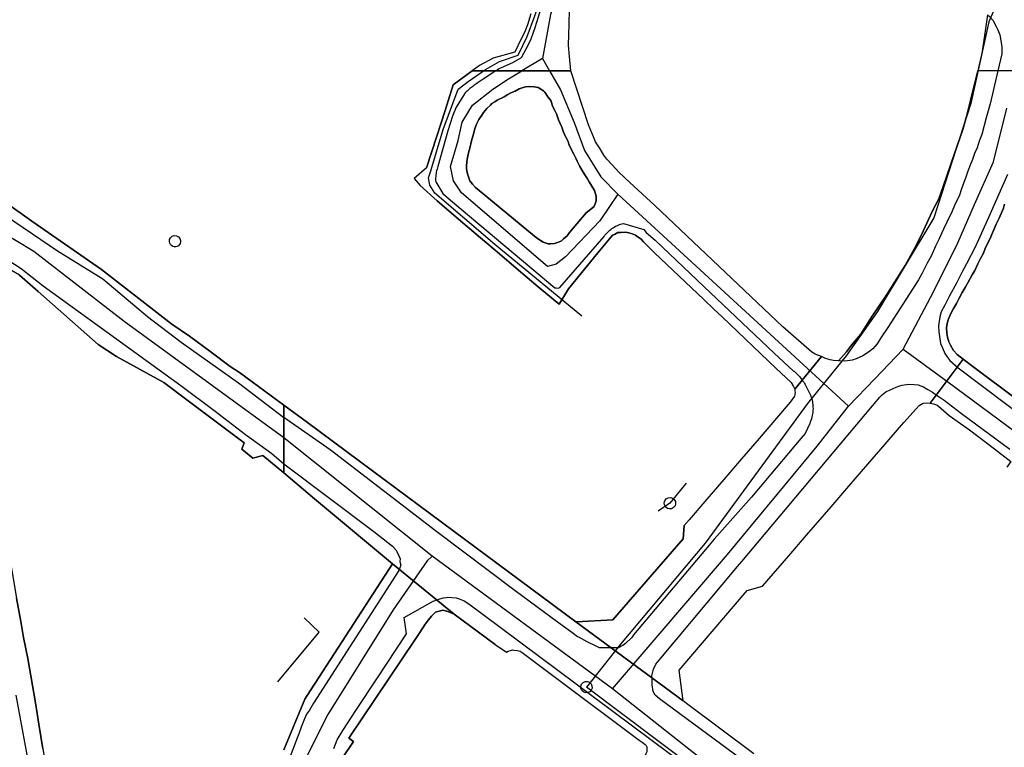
# Model space of a CAD drawing. Extents: x 166506 to 171543, y 332500 to 338212.
# Tile 81 of 139: x 169544 to 169752, y 335057 to 335211. Entities that reach past the tile are written whole.
import ezdxf

# ---------------------------------------------------------------- set-up
doc = ezdxf.new("R2010")
doc.units = 0
doc.header["$MEASUREMENT"] = 0
doc.layers.get('0').update_dxf_attribs({"color": 1, "linetype": 'CONTINUOUS'})
for name, color, linetype in [('IRISH_OS_1000S_FEATURE', 252, 'CONTINUOUS'), ('UNDERGROUND_ROUTE', 1, 'CONTINUOUS'), ('UUB', 1, 'CONTINUOUS')]:
    doc.layers.add(name, color=color, linetype=linetype)

# ---------------------------------------------------------------- blocks, each defined once
blk = doc.blocks.new('UUB_LOCATION_AC_T02')
at = {"color": 0, "linetype": 'ByBlock'}
blk.add_lwpolyline([(18862, 2286, -1), (-18862, -2286, -1), (18862, 2286)], format="xyb", close=True, dxfattribs=at)

msp = doc.modelspace()

# ---------------------------------------------------------------- linework, layer by layer
at = {"layer": 'IRISH_OS_1000S_FEATURE', "color": 9}
for points in [[(169644.79, 335200), (169645.407, 335200.413), (169648.413, 335201.804), (169650.256, 335202.818), (169651.645, 335205.455), (169652.27, 335206.753), (169653.137, 335209.151), (169653.825, 335211.41), (169655.826, 335217.846), (169658.249, 335225.1), (169661.176, 335233.174), (169663.881, 335240.888), (169666.727, 335248.822), (169668.036, 335251.518), (169668.521, 335253.057), (169668.248, 335255.359), (169668.053, 335255.837)], [(169671.441, 335252.645), (169669.809, 335249.112), (169663.679, 335233.866), (169656.347, 335211.922), (169654.675, 335202.598)], [(169660.294, 335209.795), (169660.303, 335210.249), (169660.458, 335215.07), (169660.727, 335215.724)], [(169652.206, 335212.055), (169651.519, 335209.696), (169650.893, 335208.138), (169650.189, 335206.78), (169648.82, 335203.963), (169644.274, 335202.697), (169641.348, 335201.166), (169639.791, 335200), (169644.79, 335200), (169650.338, 335200), (169656.166, 335200), (169660.64, 335200), (169660.381, 335203.066), (169660.208, 335205.428), (169660.294, 335209.795), (169660.303, 335210.249), (169660.458, 335215.07)], [(169652.206, 335212.055), (169651.519, 335209.696), (169650.893, 335208.138), (169650.189, 335206.78)], [(169748.759, 335211.822), (169747.634, 335204.107), (169746.718, 335200)], [(169748.759, 335211.822), (169749.157, 335211.469), (169749.875, 335210.707), (169750.577, 335209.346)], [(169660.64, 335200), (169660.381, 335203.066), (169660.208, 335205.428), (169660.294, 335209.795)], [(169750.577, 335209.346), (169750.909, 335208.703), (169751.345, 335207.621), (169751.582, 335206.4), (169751.778, 335205.079), (169751.773, 335203.618), (169750.927, 335200)], [(169650.189, 335206.78), (169648.82, 335203.963), (169644.274, 335202.697)], [(169641.348, 335201.166), (169639.791, 335200)], [(169644.274, 335202.697), (169641.348, 335201.166)], [(169654.675, 335202.598), (169650.338, 335200)], [(169654.675, 335202.598), (169656.166, 335200)], [(169644.789, 335200), (169641.935, 335198.093), (169641.714, 335197.956), (169641.494, 335197.817), (169641.277, 335197.675), (169641.06, 335197.531), (169640.793, 335197.347), (169640.58, 335197.197), (169640.37, 335197.044), (169640.161, 335196.889), (169639.954, 335196.731), (169639.749, 335196.571), (169639.546, 335196.409), (169639.345, 335196.244), (169639.146, 335196.077), (169638.949, 335195.907), (169638.754, 335195.735), (169638.561, 335195.561), (169638.323, 335195.34), (169636.438, 335192.312), (169635.665, 335190.431), (169634.663, 335187.305), (169632.591, 335179.829), (169632.488, 335179.551), (169632.397, 335179.269), (169632.294, 335178.888), (169632.23, 335178.598), (169632.178, 335178.307), (169632.139, 335178.013), (169632.112, 335177.718), (169632.097, 335177.422), (169632.094, 335177.126), (169632.104, 335176.83), (169632.126, 335176.534), (169633.595, 335174.112), (169634.741, 335173.12), (169637.501, 335170.768), (169654.201, 335156.803), (169657.288, 335154.18), (169657.588, 335154.187), (169658.01, 335154.118), (169658.368, 335154.227), (169667.707, 335165.027), (169667.881, 335165.266), (169668.066, 335165.497), (169668.26, 335165.719), (169668.464, 335165.933), (169668.677, 335166.139), (169668.898, 335166.335), (169669.127, 335166.521), (169669.364, 335166.698), (169669.609, 335166.864), (169669.86, 335167.019), (169670.118, 335167.164), (169670.381, 335167.298), (169670.651, 335167.42), (169670.925, 335167.531), (169671.203, 335167.629), (169671.486, 335167.716), (169671.772, 335167.791), (169676.086, 335166.519), (169676.622, 335165.892), (169678.504, 335164.259), (169687.444, 335155.7), (169703.637, 335140.381), (169707.693, 335136.662), (169707.923, 335136.47), (169708.146, 335136.271), (169708.364, 335136.066), (169708.577, 335135.855), (169708.783, 335135.638), (169708.984, 335135.415), (169709.179, 335135.188), (169709.367, 335134.955), (169709.549, 335134.718), (169709.724, 335134.475), (169709.893, 335134.228), (169710.055, 335133.976), (169710.21, 335133.72), (169710.358, 335133.46), (169710.499, 335133.196), (169710.632, 335132.928), (169710.758, 335132.656), (169710.927, 335132.328), (169711.062, 335132.068), (169711.187, 335131.804), (169711.301, 335131.535), (169711.406, 335131.262), (169711.5, 335130.984), (169711.583, 335130.703), (169711.655, 335130.419), (169711.716, 335130.133), (169711.767, 335129.845), (169711.806, 335129.555), (169711.834, 335129.264), (169711.851, 335128.972), (169711.857, 335128.679), (169711.851, 335128.387), (169711.835, 335128.095), (169711.807, 335127.804), (169711.774, 335127.556)], [(169670.599, 335173.95), (169666.769, 335168.31), (169659.57, 335160.732), (169657.579, 335159.201), (169655.721, 335158.711), (169637.579, 335174.213), (169635.846, 335176.744), (169635.269, 335179.78), (169636.84, 335185.309), (169637.679, 335189.173), (169639.919, 335192.725), (169644.201, 335196.108), (169647.509, 335198.306), (169650.337, 335200)], [(169635.817, 335197.023), (169639.791, 335200)], [(169656.166, 335200), (169658.481, 335195.964), (169661.358, 335189.06), (169663.59, 335183.192), (169667.039, 335177.631), (169670.599, 335173.95)], [(169678.412, 335171.536), (169673.165, 335176.424), (169670.814, 335178.631), (169669.426, 335180.164), (169668.259, 335181.377), (169667.675, 335182.214), (169666.868, 335183.55), (169665.92, 335185.024), (169665.494, 335186.062), (169664.441, 335188.596), (169660.64, 335200)], [(169754.716, 335200), (169750.927, 335200), (169750.8, 335200), (169746.718, 335200), (169746.718, 335200), (169745.141, 335193.758), (169744.423, 335190.822), (169743.543, 335187.627), (169741.08, 335180.522), (169739.35, 335175.592), (169738.434, 335172.997), (169737.057, 335170.265), (169734.787, 335165.358), (169733.33, 335162.507), (169731.348, 335158.879), (169727.431, 335152.742), (169724.222, 335147.961), (169721.96, 335144.374), (169720.026, 335142.046), (169718.957, 335140.672), (169717.248, 335138.733), (169716.185, 335138.796), (169715.464, 335138.972), (169714.522, 335139.267), (169713.62, 335139.683), (169708.018, 335132.733), (169708.02, 335132.353), (169708.061, 335132.073), (169708.023, 335131.693), (169707.945, 335131.313), (169707.032, 335130.048), (169704.115, 335126.648), (169700.448, 335122.375), (169696.737, 335118.05), (169693.021, 335113.719), (169689.45, 335109.557), (169685.707, 335105.195), (169684.613, 335103.969), (169684.388, 335101.128), (169669.561, 335084.029), (169661.841, 335083.634), (169661.703, 335083.627), (169684.432, 335066.91), (169683.537, 335073.385), (169697.926, 335090.261), (169701.201, 335091.138), (169706.767, 335097.585), (169710.499, 335101.909), (169714.296, 335106.308), (169715.694, 335107.927), (169719.442, 335112.269), (169723.436, 335116.896), (169727.139, 335121.185), (169730.549, 335125.136), (169731.034, 335125.697), (169733.678, 335128.631), (169734.315, 335129.294), (169735.132, 335129.818), (169735.832, 335129.862), (169736.592, 335129.826), (169743.622, 335139.123), (169742.357, 335140.077), (169741.572, 335140.952), (169740.946, 335142.029), (169740.562, 335142.747), (169740.257, 335143.725), (169740.133, 335144.564), (169740.046, 335145.724), (169740.222, 335146.645), (169740.397, 335147.426), (169740.891, 335148.628), (169741.565, 335149.792), (169742.199, 335150.875), (169742.674, 335151.818), (169743.406, 335153.181), (169744.041, 335154.245), (169744.635, 335155.348), (169745.466, 335156.932), (169746.061, 335157.815), (169746.714, 335159.239), (169747.248, 335160.342), (169747.862, 335161.485), (169748.216, 335162.447), (169748.869, 335163.81), (169749.285, 335164.592), (169749.601, 335165.274), (169750.016, 335166.296), (169750.569, 335167.619), (169751.182, 335168.862), (169752.111, 335170.967), (169752.346, 335171.828)], [(169717.248, 335138.733), (169718.957, 335140.672), (169720.026, 335142.046), (169721.96, 335144.374), (169724.222, 335147.961), (169727.431, 335152.742), (169731.348, 335158.879), (169733.33, 335162.507), (169734.787, 335165.358), (169737.057, 335170.265), (169738.434, 335172.997), (169739.35, 335175.592), (169741.08, 335180.522), (169743.543, 335187.627), (169744.423, 335190.822), (169745.141, 335193.758), (169746.718, 335200)], [(169750.927, 335200), (169749.293, 335193.011), (169748.488, 335190.067), (169747.547, 335186.582), (169746.995, 335185.139), (169746.582, 335183.757), (169745.989, 335182.534), (169745.536, 335181.291), (169745.062, 335180.069), (169744.589, 335178.786), (169744.176, 335177.544), (169743.249, 335175.099), (169742.836, 335173.777), (169741.788, 335171.592), (169741.253, 335170.389), (169740.107, 335168.043), (169739.455, 335166.54), (169738.446, 335164.414), (169737.734, 335162.991), (169736.805, 335160.866), (169736.014, 335159.362), (169734.905, 335157.296), (169734.132, 335155.852), (169727.667, 335145.778), (169726.159, 335143.59), (169725.405, 335142.366), (169724.471, 335141.321), (169723.555, 335140.576), (169722.419, 335139.829), (169721.002, 335139.202), (169720.123, 335138.915)], [(169634.083, 335191.639), (169635.817, 335197.023)], [(169632.341, 335186.229), (169634.083, 335191.639)], [(169730.912, 335141.195), (169737.311, 335153.3), (169742.47, 335163.676), (169746.019, 335171.752), (169750.018, 335180.775), (169752.799, 335192.155)], [(169630.191, 335179.553), (169632.341, 335186.229)], [(169630.191, 335179.553), (169627.563, 335177.299)], [(169752.932, 335178.091), (169749.297, 335169.792), (169746.174, 335162.896), (169744.314, 335159.226), (169743.344, 335157.401), (169742.255, 335155.315), (169740.611, 335152.307), (169739.741, 335150.482), (169738.929, 335149.078), (169738.654, 335148.036), (169738.364, 335146.155), (169738.431, 335144.855), (169738.784, 335142.437), (169739.209, 335141.48), (169739.735, 335140.322), (169740.139, 335139.645), (169740.803, 335138.848), (169742.512, 335137.278), (169789.077, 335102.229)], [(169627.563, 335177.299), (169628.811, 335175.786)], [(169628.811, 335175.786), (169632.408, 335172.546)], [(169719.348, 335129.203), (169670.599, 335173.95)], [(169544.179, 335156.835), (169548.081, 335153.396), (169560.786, 335142.183), (169564.617, 335139.637), (169574.633, 335134.176), (169575.24, 335133.726), (169579.249, 335130.748), (169591.606, 335121.398), (169591.112, 335120.124), (169593.471, 335118.219), (169595.576, 335118.737), (169600, 335115.061), (169600, 335129.414), (169600, 335129.414), (169590.625, 335136.264), (169588.659, 335137.525), (169584.653, 335140.567), (169580.05, 335143.935), (169576.319, 335146.514), (169561.446, 335158.01), (169546.78, 335168.224), (169541.125, 335172.283)], [(169541.125, 335172.283), (169546.78, 335168.224)], [(169636.928, 335168.694), (169632.408, 335172.546)], [(169752.346, 335171.828), (169752.111, 335170.967), (169751.182, 335168.862), (169750.569, 335167.619), (169750.016, 335166.296), (169749.601, 335165.274), (169749.285, 335164.592), (169748.869, 335163.81), (169748.216, 335162.447), (169747.862, 335161.485), (169747.248, 335160.342), (169746.714, 335159.239), (169746.061, 335157.815), (169745.466, 335156.932), (169744.635, 335155.348), (169744.041, 335154.245), (169743.406, 335153.181), (169742.674, 335151.818), (169742.199, 335150.875), (169741.565, 335149.792), (169740.891, 335148.628), (169740.397, 335147.426), (169740.222, 335146.645), (169740.046, 335145.724), (169740.133, 335144.564), (169740.257, 335143.725), (169740.562, 335142.747), (169740.946, 335142.029), (169741.572, 335140.952), (169742.357, 335140.077), (169743.622, 335139.123)], [(169539.582, 335170.483), (169552.152, 335162.008), (169561.745, 335156.047), (169571.198, 335148.148), (169578.297, 335142.674), (169590.422, 335134.127), (169600, 335126.808)], [(169713.62, 335139.683), (169712.298, 335140.193), (169711.635, 335140.592), (169705.507, 335145.939), (169678.412, 335171.536)], [(169546.78, 335168.224), (169561.446, 335158.01)], [(169641.55, 335164.755), (169636.928, 335168.694)], [(169600, 335122.514), (169566.252, 335147.084), (169547.179, 335161.85), (169539.638, 335166.323)], [(169676.052, 335163.88), (169675.509, 335164.477), (169674.927, 335164.874), (169674.305, 335165.33), (169673.603, 335165.607), (169672.943, 335165.763), (169672.202, 335165.939), (169671.242, 335165.834), (169670.582, 335165.83), (169669.884, 335165.447), (169669.485, 335165.265), (169668.81, 335164.501), (169666.388, 335161.553)], [(169574.633, 335134.176), (169564.617, 335139.637), (169560.786, 335142.183), (169548.081, 335153.396), (169544.179, 335156.835), (169530.254, 335164.864), (169528.598, 335165.183), (169526.919, 335165.206), (169524.668, 335163.728), (169523.596, 335162.302), (169523.682, 335159.666)], [(169645.564, 335161.343), (169641.55, 335164.755)], [(169678.365, 335161.592), (169676.052, 335163.88)], [(169649.124, 335158.316), (169645.564, 335161.343)], [(169666.388, 335161.553), (169662.659, 335157.014)], [(169678.365, 335161.592), (169688.763, 335151.713)], [(169541.675, 335160.121), (169544.494, 335158.231), (169549.139, 335154.596), (169578.26, 335133.557), (169585.48, 335128.142), (169591.885, 335123.215), (169597.481, 335119.196), (169600, 335117.01)], [(169561.446, 335158.01), (169576.319, 335146.514)], [(169653.786, 335154.408), (169649.124, 335158.316)], [(169662.659, 335157.014), (169660.146, 335153.955)], [(169658.204, 335150.705), (169653.786, 335154.408)], [(169660.146, 335153.955), (169658.204, 335150.705)], [(169688.763, 335151.713), (169690.828, 335149.751)], [(169690.828, 335149.751), (169692.732, 335147.942)], [(169692.732, 335147.942), (169704, 335137.236)], [(169576.319, 335146.514), (169580.05, 335143.935), (169584.653, 335140.567), (169588.659, 335137.525), (169590.625, 335136.264)], [(169719.348, 335129.203), (169724.925, 335134.943), (169730.912, 335141.195)], [(169730.912, 335141.195), (169740.368, 335134.326), (169756.33, 335122.492), (169773.656, 335109.966), (169784.606, 335100.625)], [(169708.018, 335132.733), (169713.62, 335139.683)], [(169717.248, 335138.733), (169716.185, 335138.796), (169715.464, 335138.972), (169714.522, 335139.267), (169713.62, 335139.683)], [(169720.123, 335138.915), (169719.125, 335138.732), (169718.485, 335138.709), (169717.248, 335138.733)], [(169794.002, 335101.335), (169745.61, 335137.554), (169743.622, 335139.123), (169736.592, 335129.826), (169737.293, 335129.69), (169737.713, 335129.552), (169738.094, 335129.354), (169738.415, 335129.176), (169740.626, 335127.228), (169744.962, 335124.211), (169750.223, 335120.199), (169753.677, 335117.498)], [(169736.592, 335129.826), (169743.622, 335139.123)], [(169743.622, 335139.123), (169745.61, 335137.554), (169794.002, 335101.335), (169794.945, 335100.66), (169796.449, 335099.869), (169797.129, 335099.912), (169798.27, 335099.738), (169799.17, 335099.783), (169800.209, 335099.949), (169801.407, 335100.315), (169802.124, 335100.719), (169803.062, 335101.204), (169804.037, 335102.109), (169804.811, 335103.273), (169805.824, 335104.557), (169813.992, 335115.097)], [(169590.625, 335136.264), (169600, 335129.414)], [(169704, 335137.236), (169707.25, 335134.149), (169707.734, 335133.351), (169708.018, 335132.733)], [(169591.112, 335120.124), (169591.606, 335121.398), (169579.249, 335130.748), (169575.24, 335133.726), (169574.633, 335134.176)], [(169696.786, 335096.352), (169724.396, 335129.261), (169725.986, 335131.069), (169726.563, 335131.612), (169727.22, 335132.216), (169728.157, 335132.641), (169729.454, 335133.188), (169730.173, 335133.472), (169730.712, 335133.614), (169732.011, 335133.821), (169733.231, 335133.728), (169734.111, 335133.653), (169735.192, 335133.276)], [(169708.018, 335132.733), (169708.02, 335132.353), (169708.061, 335132.073), (169708.023, 335131.693), (169707.945, 335131.313), (169707.032, 335130.048), (169704.115, 335126.648)], [(169735.192, 335133.276), (169736.156, 335132.724), (169737.079, 335132.149), (169737.902, 335131.573), (169739.568, 335130.422), (169743.263, 335127.642), (169753.443, 335120.097)], [(169699.322, 335055.739), (169685.126, 335066.389), (169684.432, 335066.91), (169661.703, 335083.627), (169647.529, 335094.159), (169633.541, 335104.552), (169618.788, 335115.514), (169605.031, 335125.736), (169600, 335129.413), (169600, 335126.808), (169600, 335122.514), (169600, 335119.735), (169600, 335117.01), (169600, 335115.06), (169606.527, 335109.634), (169606.527, 335109.634), (169623, 335095.899), (169636.016, 335085.209), (169644.67, 335078.856), (169647.098, 335077.229), (169647.438, 335077.391), (169647.937, 335077.574), (169648.316, 335077.696), (169648.596, 335077.657), (169649.376, 335077.581), (169649.937, 335077.404), (169650.359, 335077.167), (169658.288, 335071.24), (169675.148, 335058.65), (169675.719, 335058.204), (169676, 335057.985), (169676.381, 335057.727), (169676.563, 335057.508), (169676.764, 335057.209), (169676.766, 335056.868)], [(169600, 335129.413), (169605.031, 335125.736)], [(169669.444, 335069.452), (169693.765, 335097.878), (169712.722, 335120.759), (169719.348, 335129.203)], [(169730.549, 335125.136), (169731.034, 335125.697), (169733.678, 335128.631), (169734.315, 335129.294), (169735.132, 335129.818), (169735.832, 335129.862), (169736.592, 335129.826)], [(169736.592, 335129.826), (169737.293, 335129.69), (169737.713, 335129.552), (169738.094, 335129.354), (169738.415, 335129.176)], [(169738.415, 335129.176), (169740.626, 335127.228)], [(169666.717, 335078.136), (169666.019, 335078.505), (169664.156, 335079.399), (169662.98, 335080.009), (169662.391, 335080.354), (169662.048, 335080.486), (169660.905, 335081.377), (169658.093, 335083.388), (169648.897, 335090.199), (169632.376, 335102.648), (169609.789, 335119.947), (169600, 335126.808)], [(169711.774, 335127.556), (169711.711, 335127.192), (169711.63, 335126.831), (169711.532, 335126.475), (169711.417, 335126.121), (169711.285, 335125.778), (169711.175, 335125.524), (169710.209, 335123.379), (169709.295, 335122.316), (169698.862, 335109.967), (169690.974, 335101.07)], [(169704.115, 335126.648), (169700.448, 335122.375)], [(169740.626, 335127.228), (169744.962, 335124.211)], [(169605.031, 335125.736), (169618.788, 335115.514)], [(169727.139, 335121.185), (169730.549, 335125.136)], [(169744.962, 335124.211), (169750.223, 335120.199), (169753.677, 335117.498), (169752.846, 335116.266)], [(169631.386, 335097.508), (169600, 335122.514)], [(169700.448, 335122.375), (169696.737, 335118.05)], [(169600, 335115.061), (169595.576, 335118.737), (169593.471, 335118.219), (169591.112, 335120.124)], [(169723.436, 335116.896), (169727.139, 335121.185)], [(169696.737, 335118.05), (169693.021, 335113.719)], [(169600, 335117.01), (169619.003, 335102.717), (169622.98, 335099.599), (169623.684, 335098.843), (169624.067, 335098.165), (169624.35, 335097.586), (169624.594, 335096.908), (169624.517, 335096.347), (169624.721, 335095.588), (169624.307, 335094.486), (169606.298, 335066.451), (169605.406, 335064.946), (169604.811, 335064.123), (169604.356, 335063.161), (169603.706, 335061.377), (169603.193, 335059.955), (169602.779, 335058.893), (169601.931, 335056.668), (169600, 335051.758)], [(169618.788, 335115.514), (169633.541, 335104.552)], [(169719.442, 335112.269), (169723.436, 335116.896)], [(169606.527, 335109.634), (169600, 335115.06)], [(169693.021, 335113.719), (169689.45, 335109.557)], [(169715.694, 335107.927), (169719.442, 335112.269)], [(169623, 335095.899), (169606.527, 335109.634)], [(169689.45, 335109.557), (169685.707, 335105.195)], [(169714.296, 335106.308), (169715.694, 335107.927)], [(169684.613, 335103.969), (169685.707, 335105.195)], [(169710.499, 335101.909), (169714.296, 335106.308)], [(169633.541, 335104.552), (169647.529, 335094.159)], [(169661.841, 335083.634), (169669.561, 335084.029), (169684.388, 335101.128), (169684.613, 335103.969)], [(169541.063, 335102.924), (169541.535, 335100.32), (169543.53, 335088.642), (169544.417, 335083.694), (169544.96, 335080.309)], [(169690.974, 335101.07), (169689.918, 335099.823)], [(169706.767, 335097.585), (169710.499, 335101.909)], [(169689.918, 335099.823), (169673.884, 335080.864), (169673.681, 335080.559), (169673.463, 335080.264), (169673.229, 335079.982), (169672.534, 335079.294), (169672.251, 335079.062), (169671.955, 335078.845), (169671.648, 335078.644), (169671.331, 335078.46), (169671.005, 335078.292), (169670.671, 335078.142), (169666.717, 335078.136)], [(169631.386, 335097.508), (169630.33, 335096.507)], [(169669.444, 335069.452), (169631.386, 335097.508)], [(169701.201, 335091.138), (169706.767, 335097.585)], [(169608.065, 335048.385), (169614.768, 335058.359), (169613.787, 335059.018), (169627.797, 335079.865), (169628.74, 335081.349), (169629.888, 335083.157), (169630.558, 335084.039), (169631.232, 335084.809), (169632.094, 335085.668), (169633.632, 335086.097), (169634.693, 335085.822), (169636.016, 335085.209), (169623, 335095.899), (169604.937, 335068.027), (169604.454, 335067.281), (169600, 335056.58)], [(169630.33, 335096.507), (169623.133, 335086.132), (169609.304, 335064.067), (169603.081, 335051.757), (169601.813, 335047.576), (169601.813, 335044.789), (169605.32, 335031.646)], [(169604.937, 335068.027), (169623, 335095.899)], [(169623, 335095.899), (169636.016, 335085.209)], [(169678.081, 335068.936), (169677.874, 335070.335), (169677.828, 335071.474), (169677.804, 335072.214), (169678.156, 335073.636), (169678.611, 335074.658), (169679.664, 335075.944), (169695.92, 335095.32)], [(169695.92, 335095.32), (169696.786, 335096.352)], [(169647.529, 335094.159), (169661.703, 335083.627)], [(169684.432, 335066.91), (169683.537, 335073.385), (169697.926, 335090.261), (169701.201, 335091.138)], [(169549.108, 335056.772), (169548.224, 335062.04), (169547.552, 335066.485), (169545.893, 335075.9), (169544.96, 335080.309), (169544.417, 335083.694), (169543.53, 335088.642)], [(169610.59, 335056.855), (169611.26, 335058.678), (169612.469, 335060.684), (169615.345, 335065.1), (169619.65, 335071.582), (169625.919, 335081.115), (169625.441, 335084.513), (169631.57, 335087.998), (169633.019, 335088.493), (169633.778, 335088.677), (169634.337, 335088.74), (169634.977, 335088.824), (169635.497, 335088.746), (169636.417, 335088.711), (169637.078, 335088.515), (169637.76, 335088.179), (169638.261, 335087.981), (169639.405, 335087.207), (169642.136, 335085.202), (169697.233, 335044.1)], [(169636.016, 335085.209), (169634.693, 335085.822), (169633.632, 335086.097), (169632.094, 335085.668), (169631.232, 335084.809), (169630.558, 335084.039), (169629.888, 335083.157), (169628.74, 335081.349)], [(169644.67, 335078.856), (169636.016, 335085.209)], [(169661.703, 335083.627), (169661.841, 335083.634)], [(169684.432, 335066.91), (169661.703, 335083.627)], [(169544.96, 335080.309), (169545.893, 335075.9), (169547.552, 335066.485), (169548.224, 335062.04)], [(169628.74, 335081.349), (169627.797, 335079.865)], [(169627.797, 335079.865), (169613.787, 335059.018), (169614.768, 335058.359), (169608.065, 335048.385), (169612.056, 335045.703), (169611.089, 335044.639), (169613.227, 335043.203), (169614.02, 335044.383), (169617.424, 335042.095)], [(169644.67, 335078.856), (169647.098, 335077.229), (169647.438, 335077.391), (169647.937, 335077.574), (169648.316, 335077.696), (169648.596, 335077.657), (169649.376, 335077.581), (169649.937, 335077.404), (169650.359, 335077.167), (169658.288, 335071.24)], [(169658.288, 335071.24), (169675.148, 335058.65)], [(169546.606, 335050.96), (169543.41, 335068.109)], [(169600, 335056.58), (169604.454, 335067.281), (169604.937, 335068.027)], [(169710.751, 335036.838), (169669.444, 335069.452)], [(169788.59, 334987.952), (169787.569, 334988.007), (169787.048, 334988.284), (169786.147, 334988.519), (169785.445, 334988.895), (169783.036, 334990.542), (169731.232, 335029.103), (169679.41, 335067.323), (169678.486, 335068.098), (169678.081, 335068.936)], [(169685.126, 335066.389), (169684.432, 335066.91)], [(169699.322, 335055.739), (169685.126, 335066.389)], [(169548.224, 335062.04), (169549.108, 335056.772), (169550.727, 335047.397), (169551.899, 335041.066)], [(169675.148, 335058.65), (169675.719, 335058.204), (169676, 335057.985), (169676.381, 335057.727), (169676.563, 335057.508), (169676.764, 335057.209), (169676.766, 335056.868), (169676.73, 335056.169), (169676.492, 335055.728), (169676.157, 335054.906), (169678.947, 335052.901), (169679.465, 335053.244), (169679.804, 335053.526), (169680.262, 335053.788), (169680.882, 335053.912), (169681.482, 335053.915), (169688.73, 335048.634), (169689.412, 335048.078), (169689.674, 335047.799)]]:
    msp.add_lwpolyline(points, dxfattribs=at)
for points in [[(169639.791, 335200), (169635.817, 335197.023), (169634.083, 335191.639), (169632.341, 335186.229), (169630.191, 335179.553), (169627.563, 335177.299), (169628.811, 335175.786), (169632.408, 335172.546), (169636.928, 335168.694), (169641.55, 335164.755), (169645.564, 335161.343), (169649.124, 335158.316), (169653.786, 335154.408), (169658.204, 335150.705), (169660.146, 335153.955), (169662.659, 335157.014), (169666.388, 335161.553), (169668.81, 335164.501), (169669.485, 335165.265), (169669.884, 335165.447), (169670.582, 335165.83), (169671.242, 335165.834), (169672.202, 335165.939), (169672.943, 335165.763), (169673.603, 335165.607), (169674.305, 335165.33), (169674.927, 335164.874), (169675.509, 335164.477), (169676.052, 335163.88), (169678.365, 335161.592), (169688.763, 335151.713), (169690.828, 335149.751), (169692.732, 335147.942), (169704, 335137.236), (169707.25, 335134.149), (169707.734, 335133.351), (169708.018, 335132.733), (169713.62, 335139.683), (169712.298, 335140.193), (169711.635, 335140.592), (169705.507, 335145.939), (169678.412, 335171.536), (169673.165, 335176.424), (169670.814, 335178.631), (169669.426, 335180.164), (169668.259, 335181.377), (169667.675, 335182.214), (169666.868, 335183.55), (169665.92, 335185.024), (169665.494, 335186.062), (169664.441, 335188.596), (169660.64, 335200), (169639.791, 335200)], [(169655.789, 335194.55), (169655.184, 335195.486), (169654.922, 335195.805), (169654.301, 335196.162), (169653.779, 335196.499), (169652.918, 335196.654), (169651.878, 335196.689), (169651.058, 335196.604), (169650.419, 335196.441), (169649.721, 335196.197), (169648.923, 335195.733), (169647.965, 335195.368), (169647.347, 335194.984), (169646.57, 335194.52), (169645.134, 335193.812), (169644.596, 335193.45), (169643.998, 335193.087), (169643.66, 335192.725), (169642.943, 335192.041), (169642.228, 335191.197), (169641.851, 335190.615), (169641.236, 335189.712), (169640.78, 335188.85), (169640.386, 335187.807), (169640.191, 335186.946), (169639.935, 335186.185), (169639.66, 335185.244), (169639.348, 335183.662), (169639.013, 335182.72), (169638.917, 335182.08), (169638.724, 335180.839), (169638.649, 335179.779), (169638.591, 335179.438), (169638.674, 335178.839), (169638.919, 335178.02), (169639.324, 335176.802), (169639.909, 335176.066), (169640.493, 335175.369), (169641.276, 335174.733), (169652.967, 335165.076), (169653.61, 335164.56), (169654.834, 335163.786), (169655.916, 335163.452), (169656.396, 335163.455), (169657.255, 335163.539), (169658.054, 335163.803), (169658.672, 335164.087), (169659.11, 335164.489), (169659.926, 335165.171), (169660.423, 335165.876), (169663.94, 335169.995), (169665.573, 335171.383), (169666.047, 335172.526), (169666.061, 335173.546), (169665.675, 335174.704), (169664.545, 335176.578), (169664.162, 335177.175), (169663.657, 335178.073), (169663.052, 335178.929), (169662.608, 335179.827), (169662.002, 335180.944), (169661.699, 335181.542), (169661.334, 335182.38), (169660.607, 335183.776), (169660.283, 335184.534), (169660.08, 335185.073), (169659.554, 335186.15), (169659.432, 335186.43), (169659.048, 335187.268), (169658.764, 335188.106), (169658.439, 335188.864), (169658.055, 335189.662), (169657.649, 335190.9), (169657.305, 335191.598), (169656.901, 335192.416), (169656.413, 335193.733), (169655.789, 335194.55)], [(169655.789, 335194.55), (169656.413, 335193.733), (169656.901, 335192.416), (169657.305, 335191.598), (169657.649, 335190.9), (169658.055, 335189.662), (169658.439, 335188.864), (169658.764, 335188.106), (169659.048, 335187.268), (169659.432, 335186.43), (169659.554, 335186.15), (169660.08, 335185.073), (169660.283, 335184.534), (169660.607, 335183.776), (169661.334, 335182.38), (169661.699, 335181.542), (169662.002, 335180.944), (169662.608, 335179.827), (169663.052, 335178.929), (169663.657, 335178.073), (169664.162, 335177.175), (169664.545, 335176.578), (169665.675, 335174.704), (169666.061, 335173.546), (169666.047, 335172.526), (169665.573, 335171.383), (169663.94, 335169.995), (169660.423, 335165.876), (169659.926, 335165.171), (169659.11, 335164.489), (169658.672, 335164.087), (169658.054, 335163.803), (169657.255, 335163.539), (169656.396, 335163.455), (169655.916, 335163.452), (169654.834, 335163.786), (169653.61, 335164.56), (169652.967, 335165.076), (169641.276, 335174.733), (169640.493, 335175.369), (169639.909, 335176.066), (169639.324, 335176.802), (169638.919, 335178.02), (169638.674, 335178.839), (169638.591, 335179.438), (169638.649, 335179.779), (169638.724, 335180.839), (169638.917, 335182.08), (169639.013, 335182.72), (169639.348, 335183.662), (169639.66, 335185.244), (169639.935, 335186.185), (169640.191, 335186.946), (169640.386, 335187.807), (169640.78, 335188.85), (169641.236, 335189.712), (169641.851, 335190.615), (169642.228, 335191.197), (169642.943, 335192.041), (169643.66, 335192.725), (169643.998, 335193.087), (169644.596, 335193.45), (169645.134, 335193.812), (169646.57, 335194.52), (169647.347, 335194.984), (169647.965, 335195.368), (169648.923, 335195.733), (169649.721, 335196.197), (169650.419, 335196.441), (169651.058, 335196.604), (169651.878, 335196.689), (169652.918, 335196.654), (169653.779, 335196.499), (169654.301, 335196.162), (169654.922, 335195.805), (169655.184, 335195.486), (169655.789, 335194.55)]]:
    msp.add_lwpolyline(points, close=True, dxfattribs=at)
at = {"layer": 'UNDERGROUND_ROUTE'}
for points in [[(169843.758, 335456.065), (169833.717, 335436.298), (169801.4, 335368.212), (169792.615, 335348.445), (169786.026, 335338.718), (169781.633, 335327.423), (169779.123, 335315.814), (169765.945, 335283.183), (169759.356, 335253.375), (169753.708, 335221.372), (169749.002, 335210.39), (169745.237, 335193.133), (169737.393, 335168.974), (169725.47, 335149.207), (169718.881, 335139.794), (169710.723, 335129.754), (169689.074, 335100.26), (169671.189, 335078.924), (169663.973, 335069.825)], [(169662.976, 335148.157), (169644.576, 335163.294), (169631.932, 335174.17), (169630.844, 335175.847), (169630.617, 335177.388), (169631.07, 335178.884), (169633.699, 335187.585), (169636.871, 335196.106), (169638.956, 335197.737), (169642.627, 335200.32), (169645.618, 335201.952), (169649.574, 335203.333), (169651.465, 335207.254), (169653.051, 335211.651), (169657.22, 335224.612), (169665.594, 335247.64), (169667.389, 335252.513), (169667.426, 335254.692), (169666.65, 335256.908), (169665.646, 335257.888), (169660.926, 335262.041), (169652.1, 335267.581), (169642.351, 335272.936)], [(169685.083, 335112.882), (169681.62, 335108.66)], [(169681.62, 335108.66), (169679.13, 335107.018)], [(169598.779, 335070.92), (169607.499, 335081.463), (169604.329, 335084.495)], [(169890.773, 334900.902), (169817.801, 334955.451), (169717.481, 335029.594), (169663.973, 335069.825)]]:
    msp.add_lwpolyline(points, dxfattribs=at)

# ---------------------------------------------------------------- block references
at = {"layer": 'UUB', "xscale": 6.3e-05, "yscale": 6.3e-05}
msp.add_blockref('UUB_LOCATION_AC_T02', (169577.01, 335164.03), dxfattribs=at)
for p, rotation in [((169681.62, 335108.66), 213.402366), ((169663.973, 335069.825), 231.5836739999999)]:
    msp.add_blockref('UUB_LOCATION_AC_T02', p, dxfattribs=dict(at, rotation=rotation))

doc.saveas('drawing.dxf')
